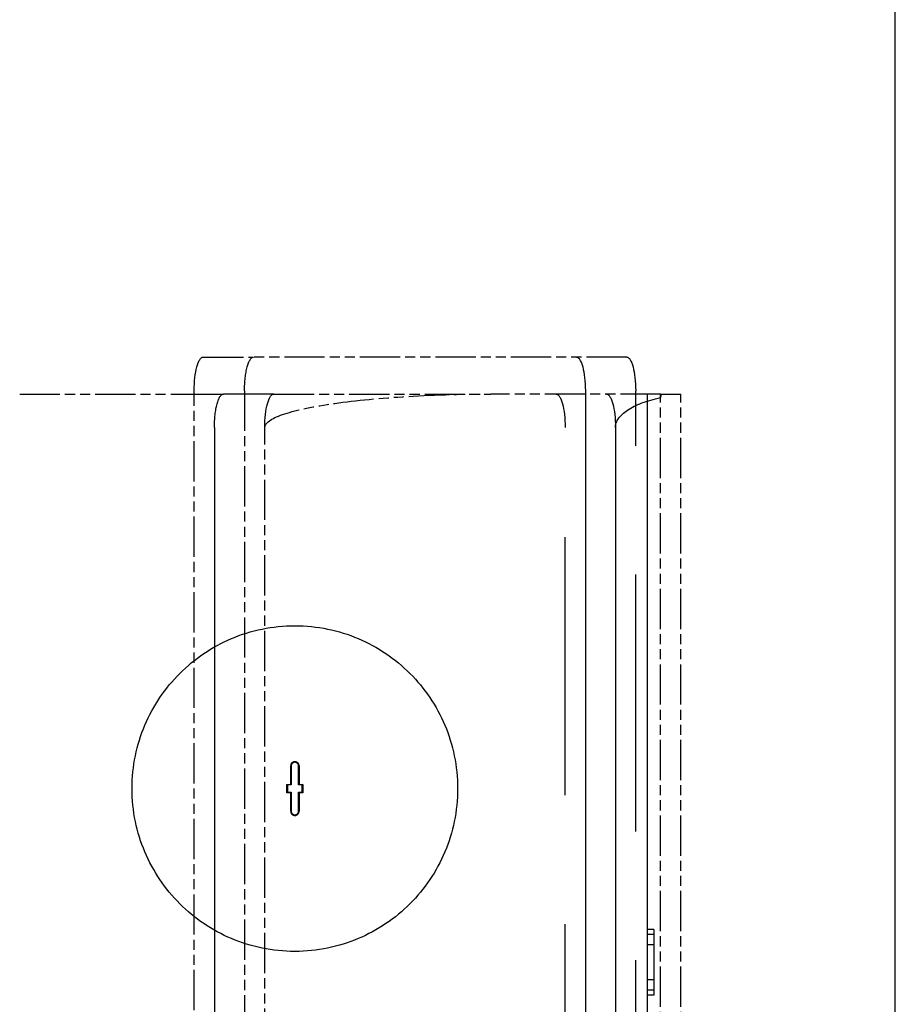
# Model space of a CAD drawing. Header units: millimetres. Extents: x -34725 to 178350, y -13707 to 126150.
# Tile 206 of 256: x 52576 to 52837, y 4476 to 4769. Entities that reach past the tile are written whole.
import ezdxf

# ---------------------------------------------------------------- set-up
doc = ezdxf.new("R2010")
doc.units = ezdxf.units.MM
doc.linetypes.add('AM_ISO09W050', pattern=[22.5, 12, -1.5, 3, -1.5, 3, -1.5])
doc.layers.add('AM_11', color=3, linetype='AM_ISO09W050', lineweight=25)
doc.layers.add('AM_4', color=3, linetype='CONTINUOUS', lineweight=25)

# ---------------------------------------------------------------- blocks, each defined once
blk = doc.blocks.new('Gebäude_2')
at = {"layer": 'AM_4'}
blk.add_line((10160, -2415), (10160, 8850), dxfattribs=at)

msp = doc.modelspace()

# ---------------------------------------------------------------- linework, layer by layer
at = {"layer": 'AM_11'}
for p, q in [((52630.65, 4668.688), (52645.65, 4668.688)), ((52756.849, 4668.688), (52645.65, 4668.688)), ((52575.97, 4657.688), (52627.97, 4657.688)), ((52627.97, 4181.688), (52627.97, 4658.688)), ((52642.97, 4658.688), (52642.97, 4181.688)), ((52651.679, 4657.688), (52716.411, 4657.688)), ((52766.97, 4657.688), (52716.411, 4657.688)), ((52759.528, 4657.688), (52759.528, 4658.688)), ((52766.97, 4182.688), (52766.97, 4657.688)), ((52766.97, 4657.688), (52772.97, 4657.688)), ((52772.97, 4182.688), (52772.97, 4657.688)), ((52648.999, 4192.688), (52648.999, 4647.688))]:
    msp.add_line(p, q, dxfattribs=at)
at = {"layer": 'AM_11', "ltscale": 8.293282}
msp.add_line((52627.97, 4657.688), (52636.679, 4657.688), dxfattribs=at)
at = {"layer": 'AM_11', "ltscale": 23.365404}
msp.add_line((52651.679, 4657.688), (52636.679, 4657.688), dxfattribs=at)
at = {"layer": 'AM_11', "ltscale": 25.641026}
msp.add_line((52744.528, 4658.688), (52744.528, 4181.688), dxfattribs=at)
at = {"layer": 'AM_11', "ltscale": 25.533516}
for p, q in [((52759.528, 4182.688), (52759.528, 4657.688)), ((52762.97, 4657.688), (52762.97, 4182.688))]:
    msp.add_line(p, q, dxfattribs=at)
at = {"layer": 'AM_11', "ltscale": 25.596022}
for p, q in [((52633.999, 4647.688), (52633.999, 4192.688)), ((52738.499, 4192.688), (52738.499, 4647.688)), ((52753.499, 4647.688), (52753.499, 4192.688))]:
    msp.add_line(p, q, dxfattribs=at)
at = {"layer": 'AM_11', "ltscale": 5.237816}
for p, q in [((52656.72, 4541.438), (52656.72, 4546.938)), ((52659.22, 4546.938), (52659.22, 4541.438)), ((52656.72, 4533.438), (52656.72, 4538.938)), ((52659.22, 4538.938), (52659.22, 4533.438))]:
    msp.add_line(p, q, dxfattribs=at)
at = {"layer": 'AM_11', "ltscale": 5.387959}
for p, q in [((52656.878, 4546.938), (52656.878, 4541.28)), ((52659.063, 4541.28), (52659.063, 4546.938)), ((52656.878, 4539.096), (52656.878, 4533.438)), ((52659.063, 4533.438), (52659.063, 4539.096))]:
    msp.add_line(p, q, dxfattribs=at)
at = {"layer": 'AM_11', "ltscale": 1.047483}
for p, q in [((52655.62, 4541.438), (52656.72, 4541.438)), ((52656.878, 4541.28), (52655.778, 4541.28)), ((52660.163, 4541.28), (52659.063, 4541.28)), ((52659.22, 4541.438), (52660.32, 4541.438)), ((52656.72, 4538.938), (52655.62, 4538.938)), ((52655.778, 4539.096), (52656.878, 4539.096)), ((52659.063, 4539.096), (52660.163, 4539.096)), ((52660.32, 4538.938), (52659.22, 4538.938))]:
    msp.add_line(p, q, dxfattribs=at)
at = {"layer": 'AM_11', "ltscale": 1.444117}
for p, q in [((52655.62, 4541.438), (52655.778, 4541.28)), ((52656.72, 4541.438), (52656.878, 4541.28)), ((52659.22, 4541.438), (52659.063, 4541.28)), ((52660.32, 4541.438), (52660.163, 4541.28)), ((52655.62, 4538.938), (52655.778, 4539.096)), ((52656.72, 4538.938), (52656.878, 4539.096)), ((52659.22, 4538.938), (52659.063, 4539.096)), ((52660.32, 4538.938), (52660.163, 4539.096))]:
    msp.add_line(p, q, dxfattribs=at)
at = {"layer": 'AM_11', "ltscale": 2.380771}
for p, q in [((52655.62, 4538.938), (52655.62, 4541.438)), ((52660.32, 4541.438), (52660.32, 4538.938))]:
    msp.add_line(p, q, dxfattribs=at)
at = {"layer": 'AM_11', "ltscale": 2.080483}
for p, q in [((52655.778, 4541.28), (52655.778, 4539.096)), ((52660.163, 4539.096), (52660.163, 4541.28))]:
    msp.add_line(p, q, dxfattribs=at)
at = {"layer": 'AM_11', "ltscale": 1.904597}
for p, q in [((52764.97, 4498.188), (52762.97, 4498.188)), ((52764.97, 4496.688), (52762.97, 4496.688)), ((52764.97, 4493.688), (52762.97, 4493.688)), ((52764.97, 4483.188), (52762.97, 4483.188)), ((52764.97, 4480.188), (52762.97, 4480.188)), ((52764.97, 4478.688), (52762.97, 4478.688))]:
    msp.add_line(p, q, dxfattribs=at)
at = {"layer": 'AM_11', "ltscale": 11.219489}
msp.add_line((52764.97, 4498.188), (52764.97, 4490.688), dxfattribs=at)
at = {"layer": 'AM_11', "ltscale": 9.999557}
msp.add_line((52764.97, 4490.688), (52764.97, 4480.188), dxfattribs=at)
at = {"layer": 'AM_11', "ltscale": 4.596179}
msp.add_line((52764.97, 4480.188), (52764.97, 4478.688), dxfattribs=at)
at = {"layer": 'AM_11', "ltscale": 25.418688}
msp.add_circle((52657.97, 4540.188), 48.5, dxfattribs=at)
at = {"layer": 'AM_11', "ltscale": 3.739763}
for centre, start, end in [((52657.97, 4546.938), 0, 180), ((52657.97, 4533.438), 180, 0)]:
    msp.add_arc(centre, 1.25, start, end, dxfattribs=at)
at = {"layer": 'AM_11', "ltscale": 3.268073}
for centre, start, end in [((52657.97, 4546.938), 0, 180), ((52657.97, 4533.438), 180, 0)]:
    msp.add_arc(centre, 1.092, start, end, dxfattribs=at)
at = {"layer": 'AM_11', "extrusion": (0, 0, -1)}
for centre, major_axis, ratio, start_param, end_param in [((52630.65, 4658.688), (0, 10), 0.2679492, 4.712389, 6.2831853), ((52645.65, 4658.688), (0, -10), 0.2679492, 1.5707963, 3.1415927), ((52756.849, 4658.688), (0, 10), 0.2679492, 0, 1.5707963), ((52716.411, 4647.688), (-67.412, 0), 0.1483414, 0, 1.5707963), ((52651.679, 4647.688), (0, 10), 0.2679492, 4.712389, 6.2831853)]:
    msp.add_ellipse(centre, major_axis=major_axis, ratio=ratio, start_param=start_param, end_param=end_param, dxfattribs=at)
at = {"layer": 'AM_11', "ltscale": 19.335054, "extrusion": (0, 0, -1)}
for centre, major_axis, start_param, end_param in [((52741.849, 4658.688), (0, -10), 3.1415927, 4.712389), ((52636.679, 4647.688), (0, -10), 1.5707963, 3.1415927), ((52735.82, 4647.688), (0, 10), 0, 1.5707963), ((52750.82, 4647.688), (0, -10), 3.1415927, 4.712389)]:
    msp.add_ellipse(centre, major_axis=major_axis, ratio=0.2679492, start_param=start_param, end_param=end_param, dxfattribs=at)
at = {"layer": 'AM_11', "ltscale": 21.939859, "extrusion": (0, 0, -1)}
msp.add_ellipse((52777.992, 4647.688), major_axis=(-24.493, 0), ratio=0.4082857, start_param=0, end_param=1.104031, dxfattribs=at)
at = {"layer": 'AM_11', "ltscale": 4.456773}
msp.add_open_spline([(52766.97, 4656.618), (52766.987, 4656.728), (52767.005, 4656.832), (52767.118, 4657.437), (52767.221, 4657.688), (52767.316, 4657.688)], degree=3, knots=[-1.95643828, -1.95643828, -1.95643828, -1.95643828, -1.88665965, -1.88665965, -1.50878253, -1.50878253, -1.50878253, -1.50878253], dxfattribs=at)

# ---------------------------------------------------------------- block references
at = {"layer": 'AM_4'}
msp.add_blockref('Gebäude_2', (42676.896, 6473.188), dxfattribs=at)

doc.saveas('drawing.dxf')
